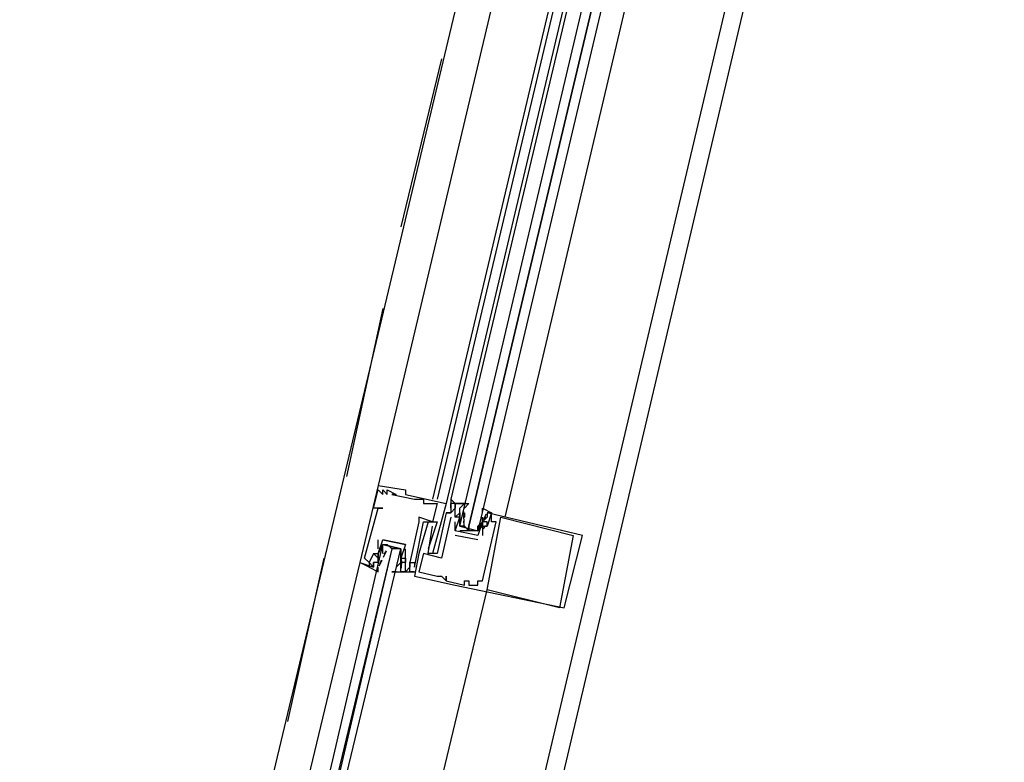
# Model space of a CAD drawing. Header units: feet. Extents: x -79 to 198, y -22 to 181.
# Tile 254 of 256: x 123.69 to 126.59, y 147.83 to 150.01. Entities that reach past the tile are written whole.
import ezdxf

# ---------------------------------------------------------------- set-up
doc = ezdxf.new("R2010")
doc.units = ezdxf.units.FT
doc.layers.add('A-LINEA', color=7, linetype='CONTINUOUS')

msp = doc.modelspace()

# ---------------------------------------------------------------- linework, layer by layer
at = {"layer": 'A-LINEA'}
for p, q in [((124.4267, 144.1378), (126.5867, 153.2844)), ((123.6933, 144.6711), (125.5467, 152.4444)), ((124.4533, 144.4844), (126.2933, 152.2711)), ((125.5467, 152.0178), (124.7467, 148.6444)), ((125.7067, 151.9778), (124.9067, 148.6044)), ((125.72, 151.9778), (124.92, 148.6044)), ((125.7467, 151.9778), (124.9467, 148.5911)), ((125.76, 151.9778), (124.96, 148.6044)), ((125.12, 148.5511), (125.92, 151.9378)), ((124.9333, 149.8978), (124.8133, 149.4044)), ((124.76, 149.1644), (124.6533, 148.6711)), ((124.7467, 148.6444), (124.7467, 148.6444)), ((124.7467, 148.6311), (124.7467, 148.6311)), ((124.76, 148.6311), (124.76, 148.6311)), ((124.76, 148.6178), (124.76, 148.6178)), ((124.7733, 148.6311), (124.7733, 148.6311)), ((124.7733, 148.6178), (124.7733, 148.6178)), ((124.7867, 148.6178), (124.7867, 148.6178)), ((124.8, 148.6178), (124.8, 148.6178)), ((124.8267, 148.6311), (124.8267, 148.6311)), ((124.8267, 148.6178), (124.8267, 148.6178)), ((124.7333, 148.5778), (124.7333, 148.5778)), ((124.7467, 148.5778), (124.7467, 148.5778)), ((124.76, 148.5778), (124.76, 148.5778)), ((124.8533, 148.6044), (124.8533, 148.6044)), ((124.8667, 148.6044), (124.8667, 148.6044)), ((124.88, 148.6044), (124.88, 148.6044)), ((124.88, 148.5911), (124.88, 148.5911)), ((124.92, 148.5911), (124.92, 148.5911)), ((124.9467, 148.5911), (124.9467, 148.5911)), ((124.96, 148.6044), (124.96, 148.5911)), ((124.96, 148.6044), (124.96, 148.5911)), ((124.96, 148.6044), (124.96, 148.5911)), ((124.96, 148.5911), (124.96, 148.5911)), ((124.96, 148.5911), (124.96, 148.5911)), ((124.96, 148.5778), (124.96, 148.5778)), ((124.96, 148.5778), (124.96, 148.5778)), ((124.9733, 148.5911), (124.9733, 148.5911)), ((124.9733, 148.5778), (124.9733, 148.5778)), ((124.9733, 148.5778), (124.9733, 148.5778)), ((124.9867, 148.5778), (124.9867, 148.5778)), ((125, 148.5911), (125, 148.5911)), ((124.8667, 148.5511), (124.8667, 148.5511)), ((124.9467, 148.5644), (124.9467, 148.5644)), ((124.9467, 148.5644), (124.9467, 148.5644)), ((124.96, 148.5644), (124.96, 148.5644)), ((124.96, 148.5644), (124.96, 148.5644)), ((124.96, 148.5644), (124.96, 148.5644)), ((124.96, 148.5511), (124.96, 148.5511)), ((124.9733, 148.5511), (124.9733, 148.5511)), ((124.9733, 148.5511), (124.9733, 148.5511)), ((124.9867, 148.5644), (124.9867, 148.5644)), ((124.9867, 148.5644), (124.9867, 148.5644)), ((124.9867, 148.5511), (124.9867, 148.5511)), ((124.9867, 148.5511), (124.9867, 148.5511)), ((124.9991, 148.5355), (124.9986, 148.5559)), ((124.9999, 148.5546), (124.9988, 148.5665)), ((124.9992, 148.5493), (124.9989, 148.5676)), ((125, 148.5644), (125, 148.5644)), ((125, 148.5644), (125, 148.5511)), ((125, 148.5511), (125, 148.5511)), ((125.04, 148.5511), (125.04, 148.5511)), ((125.0533, 148.5511), (125.0533, 148.5511)), ((125.0533, 148.5378), (125.0533, 148.5511)), ((125.0636, 148.5604), (125.0552, 148.5441)), ((125.0618, 148.5533), (125.0556, 148.5432)), ((125.0667, 148.5644), (125.0667, 148.5644)), ((125.08, 148.5644), (125.08, 148.5644)), ((125.1067, 148.5511), (125.1067, 148.5511)), ((124.8667, 148.5378), (124.8667, 148.5378)), ((124.88, 148.5378), (124.88, 148.5378)), ((124.8933, 148.5378), (124.8933, 148.5378)), ((124.8933, 148.5244), (124.8933, 148.5244)), ((124.9067, 148.5378), (124.9067, 148.5378)), ((124.9067, 148.5244), (124.9067, 148.5244)), ((124.92, 148.5378), (124.92, 148.5378)), ((124.9733, 148.5378), (124.9733, 148.5378)), ((124.9999, 148.528), (124.9988, 148.5399)), ((125, 148.5378), (125, 148.5378)), ((125.04, 148.5244), (125.04, 148.5244)), ((125.0514, 148.535), (125.0417, 148.5169)), ((125.0533, 148.5378), (125.0533, 148.5378)), ((125.0533, 148.5378), (125.0533, 148.5378)), ((125.0533, 148.5244), (125.0533, 148.4978)), ((125.0533, 148.5244), (125.0533, 148.5244)), ((125.0533, 148.5244), (125.0533, 148.5244)), ((125.0618, 148.5267), (125.0556, 148.5165)), ((125.0667, 148.5378), (125.0667, 148.5378)), ((125.0667, 148.5244), (125.0667, 148.5244)), ((125.0667, 148.5244), (125.0667, 148.5244)), ((125.08, 148.5378), (125.08, 148.5378)), ((125.0933, 148.5378), (125.0933, 148.5378)), ((124.9733, 148.5111), (124.9733, 148.5111)), ((124.9733, 148.5111), (124.9733, 148.5111)), ((125.04, 148.4844), (124.9733, 148.4978)), ((124.9733, 148.4978), (124.9733, 148.4978)), ((125.0133, 148.5111), (125.0133, 148.5111)), ((125.04, 148.4978), (125.04, 148.4978)), ((125.04, 148.4978), (125.04, 148.4978)), ((125.0533, 148.4978), (125.0533, 148.4978)), ((125.32, 148.4978), (125.32, 148.4978)), ((125.3467, 148.4978), (125.3467, 148.4978)), ((124.7467, 148.4578), (124.7467, 148.4844)), ((124.7467, 148.4844), (124.7467, 148.4844)), ((124.76, 148.4844), (124.76, 148.4844)), ((124.76, 148.4844), (124.76, 148.4844)), ((124.8267, 148.4711), (124.8267, 148.4711)), ((124.8267, 148.4711), (124.8267, 148.4711)), ((125.04, 148.4844), (125.04, 148.4844)), ((124.7333, 148.4444), (124.7333, 148.4444)), ((124.7333, 148.4444), (124.7333, 148.4444)), ((124.7467, 148.4578), (124.7467, 148.4578)), ((124.7467, 148.4444), (124.7467, 148.4444)), ((124.7467, 148.4444), (124.7467, 148.4444)), ((124.7467, 148.4444), (124.7467, 148.4444)), ((124.76, 148.4578), (124.76, 148.4578)), ((124.762, 148.4339), (124.7716, 148.4519)), ((124.7648, 148.4422), (124.7711, 148.4524)), ((124.7867, 148.4578), (124.7867, 148.4578)), ((124.8133, 148.4444), (124.8133, 148.4444)), ((124.8135, 148.4409), (124.8145, 148.429)), ((124.8142, 148.4334), (124.8148, 148.413)), ((124.8267, 148.4578), (124.8267, 148.4578)), ((124.8667, 148.4444), (124.8667, 148.4444)), ((124.88, 148.4444), (124.88, 148.4444)), ((124.8933, 148.4578), (124.8933, 148.4578)), ((124.8933, 148.4444), (124.8933, 148.4444)), ((124.9067, 148.4444), (124.9067, 148.4444)), ((124.92, 148.4444), (124.92, 148.4444)), ((124.5867, 148.4311), (124.48, 147.9511)), ((124.6933, 148.4178), (124.6933, 148.4178)), ((124.7067, 148.4311), (124.7067, 148.4311)), ((124.72, 148.4178), (124.72, 148.4178)), ((124.7333, 148.4178), (124.7333, 148.4178)), ((124.7333, 148.4044), (124.7333, 148.4044)), ((124.7467, 148.4311), (124.7467, 148.4311)), ((124.7467, 148.4311), (124.7467, 148.4311)), ((124.7467, 148.4178), (124.7467, 148.4311)), ((124.7467, 148.4178), (124.7467, 148.4178)), ((124.7467, 148.4178), (124.7467, 148.4178)), ((124.7497, 148.4085), (124.7581, 148.4248)), ((124.7515, 148.4155), (124.7577, 148.4257)), ((124.76, 148.4311), (124.76, 148.4311)), ((124.8133, 148.4178), (124.8, 148.4044)), ((124.8, 148.4178), (124.8, 148.4178)), ((124.8, 148.4044), (124.8, 148.4044)), ((124.8, 148.4044), (124.8, 148.4044)), ((124.8133, 148.4311), (124.8133, 148.4311)), ((124.8133, 148.4178), (124.8133, 148.4178)), ((124.8135, 148.4142), (124.8145, 148.4024)), ((124.8141, 148.4196), (124.8144, 148.4013)), ((124.8267, 148.4311), (124.8267, 148.4311)), ((124.8267, 148.4311), (124.8267, 148.4311)), ((124.8267, 148.4178), (124.8267, 148.4178)), ((124.84, 148.4178), (124.84, 148.4178)), ((124.84, 148.4178), (124.84, 148.4178)), ((124.84, 148.4044), (124.84, 148.4044)), ((124.8533, 148.4178), (124.8533, 148.4178)), ((124.8533, 148.4044), (124.8533, 148.4044)), ((124.9333, 148.4311), (124.9333, 148.4311)), ((124.8133, 148.3911), (124.8133, 148.3911)), ((124.8267, 148.3911), (124.8267, 148.3911)), ((124.84, 148.3911), (124.84, 148.3911)), ((124.84, 148.3911), (124.84, 148.3911)), ((124.8533, 148.3911), (124.8533, 148.3911)), ((124.8533, 148.3778), (124.8533, 148.3778)), ((124.8667, 148.3911), (124.8667, 148.3911)), ((124.92, 148.3778), (124.92, 148.3778)), ((124.9333, 148.3778), (124.9333, 148.3778)), ((124.9467, 148.3778), (124.9467, 148.3778)), ((124.9467, 148.3644), (124.9467, 148.3644)), ((124.9467, 148.3644), (124.9467, 148.3644)), ((124.9733, 148.3511), (124.9733, 148.3511)), ((125, 148.3644), (125, 148.3644)), ((125, 148.3511), (125, 148.3511)), ((125.0133, 148.3644), (125.0133, 148.3644)), ((125.0133, 148.3511), (125.0133, 148.3511)), ((125.0267, 148.3511), (125.0267, 148.3511)), ((125.04, 148.3644), (125.04, 148.3644)), ((125.04, 148.3511), (125.04, 148.3511)), ((125.0533, 148.3644), (125.0533, 148.3644)), ((125.0667, 148.3378), (125.0667, 148.3378)), ((125.28, 148.2844), (125.28, 148.2844)), ((125.2933, 148.2844), (125.2933, 148.2844))]:
    msp.add_line(p, q, dxfattribs=at)
for points in [[(125.8533, 151.9511), (125.04, 148.5111), (125.0267, 148.5111), (125.0133, 148.5111), (125.0133, 148.5244), (125.8267, 151.9511), (125.0133, 148.5244), (125.0133, 148.5111), (125, 148.5244), (124.9867, 148.5244), (125.8, 151.9644)], [(124.7467, 148.6444), (124.6933, 148.4178), (124.7333, 148.4044), (124.7333, 148.4178)], [(124.7467, 148.6444), (124.8267, 148.6311), (124.8267, 148.6178), (124.9467, 148.5911), (124.9067, 148.4444), (124.9067, 148.4444)], [(124.7333, 148.5778), (124.7467, 148.6311), (124.76, 148.6178), (124.76, 148.6311), (124.7733, 148.6178), (124.7733, 148.6311), (124.8, 148.6178), (124.7867, 148.6178), (124.8533, 148.6044), (124.8667, 148.6044), (124.88, 148.6044), (124.88, 148.5911), (124.92, 148.5911), (124.9067, 148.5378), (124.8667, 148.5511), (124.8667, 148.5378), (124.84, 148.4178), (124.84, 148.4178), (124.84, 148.4044), (124.8267, 148.3911), (124.8267, 148.4311), (124.8267, 148.4311), (124.8267, 148.4578)], [(124.7333, 148.4444), (124.72, 148.4178), (124.7067, 148.4311), (124.7467, 148.5778), (124.76, 148.5778), (124.7333, 148.5778)], [(124.9867, 148.5778), (125, 148.5911), (124.96, 148.5911), (124.96, 148.5778), (124.96, 148.5911), (124.96, 148.5778), (124.96, 148.5644), (124.9467, 148.5644), (124.96, 148.5644), (124.9467, 148.5644), (124.92, 148.4444), (124.8933, 148.4444), (124.9067, 148.5244)], [(124.96, 148.6044), (124.9733, 148.5911), (124.9733, 148.5911)], [(124.96, 148.6044), (124.9733, 148.5911), (124.9733, 148.5911)], [(124.96, 148.6044), (124.9733, 148.5911), (124.9733, 148.5911)], [(124.9733, 148.5511), (124.9733, 148.5511), (124.9733, 148.5778), (124.9733, 148.5911), (124.9733, 148.5778), (124.96, 148.5644), (124.96, 148.5644)], [(124.9867, 148.5244), (124.9867, 148.5378), (124.9867, 148.5511), (124.9867, 148.5778), (125, 148.5911), (124.9733, 148.5911), (124.9867, 148.5911), (125.0133, 148.5911), (125, 148.5778)], [(125.0533, 148.5644), (125.0533, 148.5778), (125.08, 148.5644), (125.0667, 148.5644), (125.0667, 148.5511), (125.0533, 148.5378), (125.0533, 148.5244), (125.04, 148.5111), (124.9867, 148.5111)], [(124.8933, 148.5378), (124.8667, 148.4444), (124.8533, 148.3778), (124.9733, 148.3511), (125.2933, 148.2844), (125.3467, 148.4978), (125.0667, 148.5644)], [(124.96, 148.5511), (124.9333, 148.4311), (124.88, 148.4444), (124.8667, 148.3911), (124.92, 148.3778), (124.9333, 148.3778), (124.9467, 148.3644), (124.9467, 148.3778), (124.9467, 148.3644), (125, 148.3511), (125, 148.3644), (125.0133, 148.3644), (125.0133, 148.3511), (125.0267, 148.3511), (125.04, 148.3511), (125.04, 148.3644), (125.0533, 148.3644), (125.0933, 148.5378), (125.08, 148.5378), (125.08, 148.5644), (125.0667, 148.5244), (125.0667, 148.5244)], [(125.0533, 148.5378), (125.04, 148.4978), (124.9733, 148.5111), (124.9867, 148.5511), (124.9733, 148.5511), (124.9867, 148.5644), (124.9867, 148.5511), (124.9867, 148.5644)], [(124.9867, 148.5511), (124.9867, 148.5378), (124.9867, 148.5244), (125.04, 148.5111), (125.04, 148.5244), (125.0533, 148.5378)], [(125.0533, 148.5378), (125.0533, 148.5244), (125.0667, 148.5244), (125.0667, 148.5378), (125.0533, 148.5378), (125.0533, 148.5511), (125.0533, 148.5511)], [(125.32, 148.4978), (125.28, 148.2844), (125.0667, 148.3378), (125.1067, 148.5511), (125.32, 148.4978)], [(124.8133, 148.3911), (124.84, 148.3911), (124.8533, 148.3911), (124.84, 148.3911), (124.84, 148.4178), (124.8533, 148.4178), (124.8533, 148.4044), (124.88, 148.5378), (124.92, 148.5378), (124.8933, 148.4578)], [(124.9733, 148.5111), (124.9733, 148.5111), (124.9733, 148.5378)], [(124.28, 146.4044), (124.76, 148.4711), (124.7733, 148.4711), (124.7867, 148.4578), (124.2933, 146.4044)], [(124.8, 148.3911), (124.7867, 148.3911), (124.8267, 148.3911), (124.8133, 148.3911), (124.8133, 148.4044), (124.8133, 148.4178), (124.8133, 148.4311), (124.8133, 148.4578), (124.76, 148.4711), (124.7467, 148.4444), (124.7467, 148.4178), (124.7333, 148.4178), (124.7333, 148.4044), (124.72, 148.4178), (124.72, 148.4044), (124.7467, 148.3911), (124.7467, 148.4044)], [(124.7467, 148.4311), (124.7467, 148.4444), (124.7467, 148.4311), (124.7333, 148.4444), (124.7467, 148.4444), (124.76, 148.4844), (124.8267, 148.4711), (124.8133, 148.4311), (124.8267, 148.4311), (124.8267, 148.4178), (124.8133, 148.4178)], [(124.8267, 148.4711), (124.8267, 148.4711), (124.76, 148.4844), (124.76, 148.4844)], [(124.76, 148.4444), (124.76, 148.4578), (124.76, 148.4711), (124.8133, 148.4578), (124.8133, 148.4444), (124.8133, 148.4311)], [(124.32, 146.4044), (124.8133, 148.4578), (124.8, 148.4578), (124.7867, 148.4578), (124.3067, 146.4044)], [(124.72, 148.4178), (124.72, 148.4044), (124.6933, 148.4178), (124.2133, 146.4178)], [(124.72, 148.4178), (124.72, 148.4044), (124.6933, 148.4178)], [(124.72, 148.4178), (124.72, 148.4044), (124.6933, 148.4178)], [(124.1733, 144.5511), (124.5867, 146.3378), (125.0667, 148.3378)]]:
    msp.add_lwpolyline(points, dxfattribs=at)

doc.saveas('drawing.dxf')
